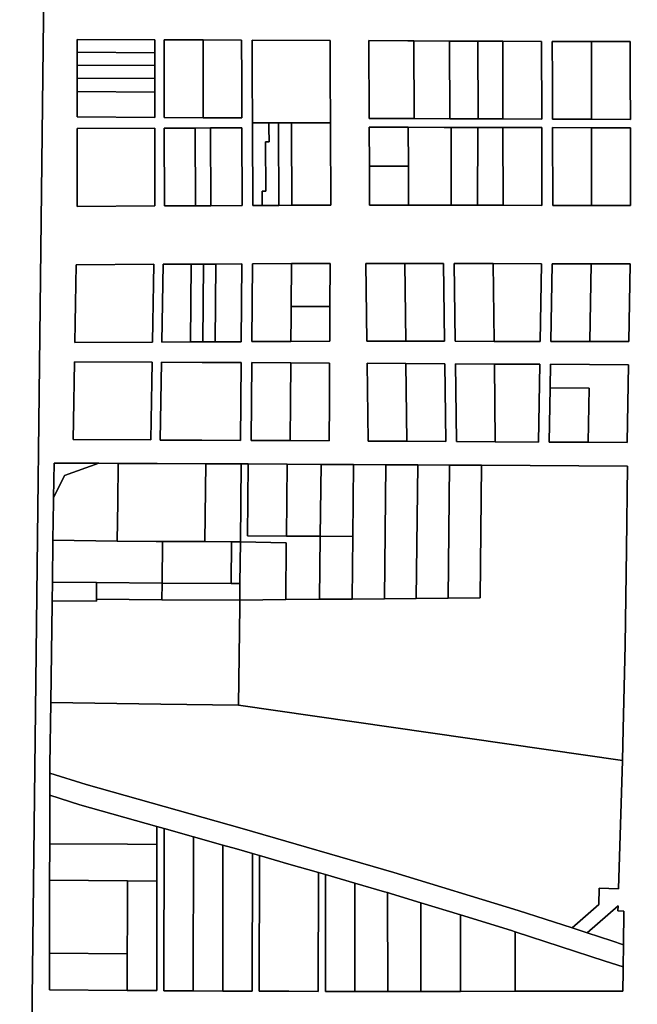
# Model space of a CAD drawing. Header units: feet. Extents: x 1267057 to 1687180, y 137439 to 673336.
# Tile 15 of 159: x 1278671 to 1279718, y 287916 to 289587. Entities that reach past the tile are written whole.
import ezdxf

# ---------------------------------------------------------------- set-up
doc = ezdxf.new("R2010")
doc.units = ezdxf.units.FT
doc.header["$MEASUREMENT"] = 0
doc.layers.add('County_Land_Parcels_IDHS_', color=247, linetype='Continuous')

msp = doc.modelspace()

# ---------------------------------------------------------------- linework, layer by layer
at = {"layer": 'County_Land_Parcels_IDHS_'}
for points in [[(1278732.4, 291448.7), (1278671.8, 286212.5), (1277654.4, 286217)], [(1280811.9, 286199.4), (1278671.8, 286212.5), (1278732.4, 291448.7)]]:
    msp.add_lwpolyline(points, dxfattribs=at)
for points in [[(1278899.7, 289463.8), (1278899.7, 289486.8), (1278899.7, 289508.8), (1278899.7, 289519.8), (1278899.7, 289530.8), (1278899.7, 289552.8), (1278768.3, 289553.4), (1278768.3, 289531.8), (1278768.3, 289520.8), (1278768.2, 289509.8), (1278768.2, 289487.8), (1278768.2, 289464.8), (1278768.2, 289454.8), (1278768.1, 289443.8), (1278768.1, 289421.8), (1278899.7, 289420.8), (1278899.7, 289442.8), (1278899.7, 289453.8), (1278899.7, 289463.8)], [(1278899.7, 289530.8), (1278768.3, 289531.8), (1278768.3, 289553.4), (1278899.7, 289552.8), (1278899.7, 289530.8)], [(1278981.8, 289420.4), (1278915.8, 289420.8), (1278915.8, 289486.8), (1278915.8, 289552.8), (1278981.8, 289552.4), (1278981.8, 289486.4), (1278981.8, 289420.4)], [(1278981.8, 289420.4), (1279047.4, 289420.1), (1279047.2, 289486.1), (1279047, 289552.1), (1278981.8, 289552.4), (1278915.8, 289552.8), (1278915.8, 289486.8), (1278915.8, 289420.8), (1278981.8, 289420.4)], [(1278981.8, 289420.4), (1278981.8, 289486.4), (1278981.8, 289552.4), (1279047, 289552.1), (1279047.2, 289486.1), (1279047.4, 289420.1), (1278981.8, 289420.4)], [(1279197.6, 289411.8), (1279131.6, 289411.8), (1279109.6, 289411.8), (1279093.4, 289411.7), (1279065.4, 289411.7), (1279065.3, 289420.1), (1279065, 289486.1), (1279064.6, 289552.1), (1279197, 289551.4), (1279197.3, 289485.4), (1279197.5, 289419.4), (1279197.6, 289411.8)], [(1279082.1, 289271.5), (1279088.1, 289271.6), (1279110.1, 289271.7), (1279132.1, 289271.8), (1279198.1, 289272.1), (1279197.6, 289404.1), (1279197.6, 289411.8), (1279197.5, 289419.4), (1279197.3, 289485.4), (1279197, 289551.4), (1279064.6, 289552.1), (1279065, 289486.1), (1279065.3, 289420.1), (1279065.4, 289411.7), (1279065.4, 289403.4), (1279066.1, 289271.4), (1279082.1, 289271.5)], [(1279339.5, 289418.9), (1279329.5, 289418.9), (1279263.5, 289419.2), (1279263, 289551.2), (1279329, 289550.9), (1279339, 289550.9), (1279339.5, 289418.9)], [(1279339.5, 289418.9), (1279400.1, 289418.6), (1279424.1, 289418.5), (1279448.1, 289418.5), (1279490.1, 289418.3), (1279556.1, 289418), (1279555.8, 289550), (1279489.8, 289550.3), (1279447.8, 289550.5), (1279423.8, 289550.5), (1279414.8, 289550.6), (1279399.8, 289550.6), (1279339, 289550.9), (1279329, 289550.9), (1279263, 289551.2), (1279263.5, 289419.2), (1279329.5, 289418.9), (1279339.5, 289418.9)], [(1279400.1, 289418.6), (1279339.5, 289418.9), (1279339, 289550.9), (1279399.8, 289550.6), (1279400.1, 289418.6)], [(1279448.1, 289418.5), (1279424.1, 289418.5), (1279400.1, 289418.6), (1279399.8, 289550.6), (1279414.8, 289550.6), (1279423.8, 289550.5), (1279447.8, 289550.5), (1279448.1, 289418.5)], [(1279490.1, 289418.3), (1279448.1, 289418.5), (1279447.8, 289550.5), (1279489.8, 289550.3), (1279490.1, 289418.3)], [(1279490.1, 289418.3), (1279489.8, 289550.3), (1279555.8, 289550), (1279556.1, 289418), (1279490.1, 289418.3)], [(1279640.4, 289417.7), (1279574.2, 289418), (1279574.1, 289484), (1279573.9, 289550), (1279640.2, 289549.7), (1279640.3, 289483.7), (1279640.4, 289417.7)], [(1279640.4, 289417.7), (1279706.4, 289417.5), (1279706.3, 289483.5), (1279706.2, 289549.5), (1279640.2, 289549.7), (1279573.9, 289550), (1279574.1, 289484), (1279574.2, 289418), (1279640.4, 289417.7)], [(1279640.4, 289417.7), (1279640.3, 289483.7), (1279640.2, 289549.7), (1279706.2, 289549.5), (1279706.3, 289483.5), (1279706.4, 289417.5), (1279640.4, 289417.7)], [(1278899.7, 289508.8), (1278768.2, 289509.8), (1278768.3, 289520.8), (1278768.3, 289531.8), (1278899.7, 289530.8), (1278899.7, 289519.8), (1278899.7, 289508.8)], [(1278899.7, 289486.8), (1278768.2, 289487.8), (1278768.2, 289509.8), (1278899.7, 289508.8), (1278899.7, 289486.8)], [(1278899.7, 289463.8), (1278768.2, 289464.8), (1278768.2, 289487.8), (1278899.7, 289486.8), (1278899.7, 289463.8)], [(1278768.2, 289464.8), (1278899.7, 289463.8), (1278899.7, 289453.8), (1278899.7, 289442.8), (1278899.7, 289420.8), (1278768.1, 289421.8), (1278768.1, 289443.8), (1278768.2, 289454.8), (1278768.2, 289464.8)], [(1279082.1, 289271.5), (1279066.1, 289271.4), (1279065.4, 289403.4), (1279065.4, 289411.7), (1279093.4, 289411.7), (1279093.4, 289403.6), (1279093.5, 289379.6), (1279087.5, 289379.6), (1279088, 289295.6), (1279082, 289295.5), (1279082.1, 289271.5)], [(1279110.1, 289271.7), (1279088.1, 289271.6), (1279082.1, 289271.5), (1279082, 289295.5), (1279088, 289295.6), (1279087.5, 289379.6), (1279093.5, 289379.6), (1279093.4, 289403.6), (1279093.4, 289411.7), (1279109.6, 289411.8), (1279109.6, 289403.7), (1279110.1, 289271.7)], [(1279132.1, 289271.8), (1279110.1, 289271.7), (1279109.6, 289403.7), (1279109.6, 289411.8), (1279131.6, 289411.8), (1279131.6, 289403.8), (1279132.1, 289271.8)], [(1279132.1, 289271.8), (1279131.6, 289403.8), (1279131.6, 289411.8), (1279197.6, 289411.8), (1279197.6, 289404.1), (1279198.1, 289272.1), (1279132.1, 289271.8)], [(1278899.9, 289270.6), (1278767.9, 289269.9), (1278767.9, 289302.9), (1278767.9, 289319.9), (1278768, 289335.9), (1278768, 289355.9), (1278768, 289368.9), (1278768, 289376.9), (1278768.1, 289401.9), (1278899.8, 289402.6), (1278899.8, 289377.6), (1278899.8, 289369.6), (1278899.8, 289356.6), (1278899.8, 289336.6), (1278899.8, 289320.6), (1278899.8, 289303.6), (1278899.9, 289270.6)], [(1278899.9, 289270.6), (1278899.8, 289303.6), (1278899.8, 289320.6), (1278899.8, 289336.6), (1278899.8, 289356.6), (1278899.8, 289369.6), (1278899.8, 289377.6), (1278899.8, 289402.6), (1278768.1, 289401.9), (1278768, 289376.9), (1278768, 289368.9), (1278768, 289355.9), (1278768, 289335.9), (1278767.9, 289319.9), (1278767.9, 289302.9), (1278767.9, 289269.9), (1278899.9, 289270.6)], [(1278968.9, 289270.9), (1278994.9, 289271.1), (1279047.9, 289271.4), (1279047.4, 289403.3), (1278994.4, 289403.1), (1278968.4, 289402.9), (1278949.4, 289402.8), (1278915.8, 289402.7), (1278915.9, 289270.7), (1278949.9, 289270.8), (1278968.9, 289270.9)], [(1278968.9, 289270.9), (1278949.9, 289270.8), (1278915.9, 289270.7), (1278915.8, 289402.7), (1278949.4, 289402.8), (1278968.4, 289402.9), (1278968.9, 289270.9)], [(1278994.9, 289271.1), (1278968.9, 289270.9), (1278968.4, 289402.9), (1278994.4, 289403.1), (1278994.9, 289271.1)], [(1278994.9, 289271.1), (1278994.4, 289403.1), (1279047.4, 289403.3), (1279047.9, 289271.4), (1278994.9, 289271.1)], [(1279329.8, 289338.1), (1279263.8, 289338.2), (1279263.6, 289404.2), (1279329.6, 289404.1), (1279329.8, 289338.1)], [(1279490.1, 289403.8), (1279447.5, 289403.9), (1279414.5, 289403.9), (1279402.5, 289403.9), (1279390.5, 289404), (1279329.6, 289404.1), (1279263.6, 289404.2), (1279263.8, 289338.2), (1279264.1, 289272.2), (1279330.1, 289272.1), (1279390.2, 289272), (1279402.2, 289271.9), (1279414.2, 289271.9), (1279447.2, 289271.9), (1279490.4, 289271.8), (1279556.4, 289271.7), (1279556.1, 289403.7), (1279490.1, 289403.8)], [(1279402.2, 289271.9), (1279390.2, 289272), (1279330.1, 289272.1), (1279329.8, 289338.1), (1279329.6, 289404.1), (1279390.5, 289404), (1279402.5, 289403.9), (1279402.2, 289271.9)], [(1279447.2, 289271.9), (1279414.2, 289271.9), (1279402.2, 289271.9), (1279402.5, 289403.9), (1279414.5, 289403.9), (1279447.5, 289403.9), (1279447.2, 289271.9)], [(1279490.4, 289271.8), (1279447.2, 289271.9), (1279447.5, 289403.9), (1279490.1, 289403.8), (1279490.4, 289271.8)], [(1279490.4, 289271.8), (1279490.1, 289403.8), (1279556.1, 289403.7), (1279556.4, 289271.7), (1279490.4, 289271.8)], [(1279640.6, 289271.5), (1279574.6, 289271.6), (1279574.2, 289403.6), (1279640.4, 289403.5), (1279640.6, 289271.5)], [(1279640.4, 289403.5), (1279574.2, 289403.6), (1279574.6, 289271.6), (1279640.6, 289271.5), (1279706.6, 289271.4), (1279706.4, 289403.4), (1279640.4, 289403.5)], [(1279640.6, 289271.5), (1279640.4, 289403.5), (1279706.4, 289403.4), (1279706.6, 289271.4), (1279640.6, 289271.5)], [(1279330.1, 289272.1), (1279264.1, 289272.2), (1279263.8, 289338.2), (1279329.8, 289338.1), (1279330.1, 289272.1)], [(1279196.9, 289100.1), (1279197.4, 289173.1), (1279131.4, 289172.8), (1279065.4, 289172.4), (1279064.5, 289040.4), (1279130.5, 289040.8), (1279196.5, 289041.1), (1279196.8, 289083.1), (1279196.9, 289100.1)], [(1279130.9, 289099.8), (1279130.8, 289082.8), (1279130.5, 289040.8), (1279064.5, 289040.4), (1279065.4, 289172.4), (1279131.4, 289172.8), (1279130.9, 289099.8)], [(1279196.9, 289100.1), (1279130.9, 289099.8), (1279131.4, 289172.8), (1279197.4, 289173.1), (1279196.9, 289100.1)], [(1279325.3, 289041.1), (1279259.3, 289041.2), (1279257.6, 289173.2), (1279323.6, 289173.1), (1279325.3, 289041.1)], [(1279325.3, 289041.1), (1279391.2, 289041), (1279389.6, 289173), (1279323.6, 289173.1), (1279257.6, 289173.2), (1279259.3, 289041.2), (1279325.3, 289041.1)], [(1279325.3, 289041.1), (1279323.6, 289173.1), (1279389.6, 289173), (1279391.2, 289041), (1279325.3, 289041.1)], [(1279475.2, 289040.8), (1279409.2, 289040.9), (1279407.6, 289172.9), (1279473.6, 289172.8), (1279475.2, 289040.8)], [(1279475.2, 289040.8), (1279553.6, 289040.7), (1279555.8, 289172.7), (1279473.6, 289172.8), (1279407.6, 289172.9), (1279409.2, 289040.9), (1279475.2, 289040.8)], [(1279475.2, 289040.8), (1279473.6, 289172.8), (1279555.8, 289172.7), (1279553.6, 289040.7), (1279475.2, 289040.8)], [(1278895.9, 289039.6), (1278763.9, 289038.9), (1278764.5, 289071.9), (1278765, 289104.9), (1278765.6, 289137.9), (1278766.2, 289170.9), (1278898.2, 289171.6), (1278897.6, 289138.6), (1278897, 289105.6), (1278896.5, 289072.6), (1278895.9, 289039.6)], [(1278895.9, 289039.6), (1278896.5, 289072.6), (1278897, 289105.6), (1278897.6, 289138.6), (1278898.2, 289171.6), (1278766.2, 289170.9), (1278765.6, 289137.9), (1278765, 289104.9), (1278764.5, 289071.9), (1278763.9, 289038.9), (1278895.9, 289039.6)], [(1279003.2, 289172.1), (1278998.2, 289172.1), (1278982.2, 289172), (1278961.2, 289171.9), (1278914.2, 289171.7), (1278911.9, 289039.7), (1278960.4, 289039.9), (1278981.4, 289040), (1278997.4, 289040.1), (1279002.4, 289040.1), (1279046.4, 289040.3), (1279047.2, 289172.3), (1279003.2, 289172.1)], [(1278960.4, 289039.9), (1278911.9, 289039.7), (1278914.2, 289171.7), (1278961.2, 289171.9), (1278960.4, 289039.9)], [(1278981.4, 289040), (1278960.4, 289039.9), (1278961.2, 289171.9), (1278982.2, 289172), (1278981.4, 289040)], [(1279002.4, 289040.1), (1278997.4, 289040.1), (1278981.4, 289040), (1278982.2, 289172), (1278998.2, 289172.1), (1279003.2, 289172.1), (1279002.4, 289040.1)], [(1279002.4, 289040.1), (1279003.2, 289172.1), (1279047.2, 289172.3), (1279046.4, 289040.3), (1279002.4, 289040.1)], [(1279637.6, 289040.5), (1279571.6, 289040.7), (1279573.8, 289172.6), (1279639.8, 289172.5), (1279637.6, 289040.5)], [(1279637.6, 289040.5), (1279703.6, 289040.4), (1279705.8, 289172.4), (1279639.8, 289172.5), (1279573.8, 289172.6), (1279571.6, 289040.7), (1279637.6, 289040.5)], [(1279637.6, 289040.5), (1279639.8, 289172.5), (1279705.8, 289172.4), (1279703.6, 289040.4), (1279637.6, 289040.5)], [(1279130.5, 289040.8), (1279130.8, 289082.8), (1279130.9, 289099.8), (1279196.9, 289100.1), (1279196.8, 289083.1), (1279196.5, 289041.1), (1279130.5, 289040.8)], [(1278893.1, 288873.5), (1278761.1, 288874.1), (1278761.6, 288905.5), (1278762.2, 288938.5), (1278762.8, 288971.5), (1278763.4, 289006), (1278895.3, 289005.4), (1278894.8, 288972.4), (1278894.2, 288939.5), (1278893.7, 288906.5), (1278893.1, 288873.5)], [(1278893.1, 288873.5), (1278893.7, 288906.5), (1278894.2, 288939.5), (1278894.8, 288972.4), (1278895.3, 289005.4), (1278763.4, 289006), (1278762.8, 288971.5), (1278762.2, 288938.5), (1278761.6, 288905.5), (1278761.1, 288874.1), (1278893.1, 288873.5)], [(1278979.3, 288873.1), (1278909.1, 288873.4), (1278910.2, 288939.4), (1278911.3, 289005.4), (1278980.2, 289005), (1279046.2, 289004.7), (1279045.8, 288938.8), (1279045.3, 288872.8), (1278979.3, 288873.1)], [(1278979.3, 288873.1), (1279045.3, 288872.8), (1279045.8, 288938.8), (1279046.2, 289004.7), (1278980.2, 289005), (1278911.3, 289005.4), (1278910.2, 288939.4), (1278909.1, 288873.4), (1278979.3, 288873.1)], [(1279129.3, 288872.4), (1279063.3, 288872.7), (1279063.8, 288938.7), (1279064.2, 289004.7), (1279130.2, 289004.4), (1279129.8, 288938.4), (1279129.3, 288872.4)], [(1279130.2, 289004.4), (1279064.2, 289004.7), (1279063.8, 288938.7), (1279063.3, 288872.7), (1279129.3, 288872.4), (1279195.3, 288872.1), (1279195.8, 288938.1), (1279196.2, 289004.1), (1279130.2, 289004.4)], [(1279129.3, 288872.4), (1279129.8, 288938.4), (1279130.2, 289004.4), (1279196.2, 289004.1), (1279195.8, 288938.1), (1279195.3, 288872.1), (1279129.3, 288872.4)], [(1279327.4, 288871.3), (1279261.4, 288871.7), (1279259.7, 289003.7), (1279325.7, 289003.3), (1279327.4, 288871.3)], [(1279325.7, 289003.3), (1279259.7, 289003.7), (1279261.4, 288871.7), (1279327.4, 288871.3), (1279393.3, 288870.9), (1279391.7, 289002.9), (1279325.7, 289003.3)], [(1279327.4, 288871.3), (1279325.7, 289003.3), (1279391.7, 289002.9), (1279393.3, 288870.9), (1279327.4, 288871.3)], [(1279477.3, 288870.4), (1279411.3, 288870.8), (1279409.7, 289002.8), (1279475.7, 289002.4), (1279477.3, 288870.4)], [(1279475.7, 289002.4), (1279409.7, 289002.8), (1279411.3, 288870.8), (1279477.3, 288870.4), (1279550.8, 288870), (1279553, 289002), (1279475.7, 289002.4)], [(1279477.3, 288870.4), (1279475.7, 289002.4), (1279553, 289002), (1279550.8, 288870), (1279477.3, 288870.4)], [(1279570.4, 288961.9), (1279568.8, 288869.9), (1279634.8, 288869.5), (1279700.8, 288869.1), (1279703, 289001.1), (1279637, 289001.5), (1279571, 289001.9), (1279570.4, 288961.9)], [(1279634.8, 288869.5), (1279636.3, 288961.5), (1279570.4, 288961.9), (1279571, 289001.9), (1279637, 289001.5), (1279703, 289001.1), (1279700.8, 288869.1), (1279634.8, 288869.5)], [(1279634.8, 288869.5), (1279568.8, 288869.9), (1279570.4, 288961.9), (1279636.3, 288961.5), (1279634.8, 288869.5)], [(1279453.8, 288830.6), (1279399.8, 288830.9), (1279345.8, 288831.2), (1279291.8, 288831.5), (1279236.8, 288831.9), (1279226, 288831.9), (1279181.8, 288832.1), (1279124.3, 288832.4), (1279058.3, 288832.7), (1279046.3, 288832.8), (1278986.3, 288833), (1278903.8, 288833.4), (1278837.8, 288833.7), (1278804.9, 288833.9), (1278728.8, 288834.2), (1278728, 288775.5), (1278727.9, 288769.2), (1278727, 288703.2), (1278726, 288632.2), (1278725.6, 288600.7), (1278725.5, 288595.7), (1278723.2, 288427.8), (1278721.7, 288321.5), (1278721.7, 288308.2), (1278721.6, 288270.5), (1278721.5, 288188.3), (1278721.3, 288126.3), (1278721.2, 288064.3), (1278721.1, 288002.3), (1278721, 287940.3), (1278853, 287939.3), (1278903, 287938.9), (1278903.3, 288112.9), (1278903.3, 288124.9), (1278903.4, 288186.9), (1278903.4, 288217.4), (1278915.4, 288214.1), (1278915, 287938.8), (1278965, 287938.4), (1279015, 287937.9), (1279027.9, 287937.8), (1279065, 287937.8), (1279065.3, 288171.6), (1279077.3, 288168.1), (1279077, 287937.8), (1279127, 287937.7), (1279177, 287937.6), (1279177.3, 288139.2), (1279189.3, 288135.7), (1279189, 287937.5), (1279239, 287937.5), (1279289, 287937.4), (1279295, 287937.3), (1279301, 287937.3), (1279351, 287937.2), (1279358.8, 287937.2), (1279418, 287937.4), (1279511, 287937.7), (1279542.4, 287937.8), (1279693.4, 287938.2), (1279694, 287972.7), (1279694.1, 287979.1), (1279694.6, 288016.8), (1279695.5, 288074), (1279685.3, 288074.3), (1279685.6, 288082.9), (1279633, 288037), (1279607.5, 288045.3), (1279652.8, 288084.8), (1279653.4, 288112.5), (1279686.4, 288111.7), (1279692.8, 288329.2), (1279694.4, 288382.5), (1279697.8, 288526), (1279699.8, 288687.5), (1279701.6, 288829.1), (1279453.8, 288830.6)], [(1278836, 288701.8), (1278727, 288703.2), (1278727.9, 288769.2), (1278728, 288775.5), (1278746.7, 288812.9), (1278804.9, 288833.9), (1278837.8, 288833.7), (1278836.9, 288767.8), (1278836, 288701.8)], [(1278728, 288775.5), (1278728.8, 288834.2), (1278804.9, 288833.9), (1278746.7, 288812.9), (1278728, 288775.5)], [(1278984.5, 288701.1), (1278912.9, 288701.4), (1278902, 288701.4), (1278836, 288701.8), (1278836.9, 288767.8), (1278837.8, 288833.7), (1278903.8, 288833.4), (1278986.3, 288833), (1278984.5, 288701.1)], [(1279044.9, 288700.8), (1279029.9, 288700.8), (1278984.5, 288701.1), (1278986.3, 288833), (1279046.3, 288832.8), (1279044.9, 288700.8)], [(1279692.8, 288329.2), (1279041.9, 288423.4), (1279043.7, 288591.4), (1279043.8, 288601.8), (1279121.8, 288602.5), (1279179.3, 288603), (1279234.3, 288603.5), (1279289.3, 288604.1), (1279343.3, 288604.6), (1279397.3, 288605.1), (1279451.4, 288605.6), (1279453.8, 288830.6), (1279701.6, 288829.1), (1279699.8, 288687.5), (1279697.8, 288526), (1279694.4, 288382.5), (1279692.8, 288329.2)], [(1279123, 288710.4), (1279180.5, 288710.1), (1279179.3, 288603), (1279121.8, 288602.5), (1279122.8, 288698.9), (1279044.9, 288700.8), (1279046.3, 288832.8), (1279058.3, 288832.7), (1279057, 288710.7), (1279123, 288710.4)], [(1279123, 288710.4), (1279057, 288710.7), (1279058.3, 288832.7), (1279124.3, 288832.4), (1279123, 288710.4)], [(1279180.5, 288710.1), (1279123, 288710.4), (1279124.3, 288832.4), (1279181.8, 288832.1), (1279180.5, 288710.1)], [(1279235.5, 288709.8), (1279180.5, 288710.1), (1279181.8, 288832.1), (1279226, 288831.9), (1279236.8, 288831.9), (1279235.5, 288709.8)], [(1279289.3, 288604.1), (1279234.3, 288603.5), (1279235.5, 288709.8), (1279236.8, 288831.9), (1279291.8, 288831.5), (1279289.3, 288604.1)], [(1279343.3, 288604.6), (1279289.3, 288604.1), (1279291.8, 288831.5), (1279345.8, 288831.2), (1279343.3, 288604.6)], [(1279397.3, 288605.1), (1279343.3, 288604.6), (1279345.8, 288831.2), (1279399.8, 288830.9), (1279397.3, 288605.1)], [(1279397.3, 288605.1), (1279399.8, 288830.9), (1279453.8, 288830.6), (1279451.4, 288605.6), (1279397.3, 288605.1)], [(1279234.3, 288603.5), (1279179.3, 288603), (1279180.5, 288710.1), (1279235.5, 288709.8), (1279234.3, 288603.5)], [(1278912.1, 288630.4), (1278801, 288631.5), (1278726, 288632.2), (1278727, 288703.2), (1278836, 288701.8), (1278902, 288701.4), (1278912.9, 288701.4), (1278912.1, 288630.4)], [(1279029.1, 288629.8), (1278912.1, 288630.4), (1278912.9, 288701.4), (1278984.5, 288701.1), (1279029.9, 288700.8), (1279029.1, 288629.8)], [(1279044.1, 288629.8), (1279029.1, 288629.8), (1279029.9, 288700.8), (1279044.9, 288700.8), (1279044.1, 288629.8)], [(1279121.8, 288602.5), (1279043.8, 288601.8), (1279044.1, 288629.8), (1279044.9, 288700.8), (1279122.8, 288698.9), (1279121.8, 288602.5)], [(1278800.6, 288603), (1278800.6, 288600), (1278725.6, 288600.7), (1278726, 288632.2), (1278801, 288631.5), (1278800.6, 288603)], [(1278911.8, 288602.4), (1278800.6, 288603), (1278801, 288631.5), (1278912.1, 288630.4), (1278911.8, 288602.4)], [(1279043.8, 288601.8), (1278911.8, 288602.4), (1278912.1, 288630.4), (1279029.1, 288629.8), (1279044.1, 288629.8), (1279043.8, 288601.8)], [(1279041.9, 288423.4), (1278909.9, 288425.2), (1278723.2, 288427.8), (1278725.5, 288595.7), (1278725.6, 288600.7), (1278800.6, 288600), (1278800.6, 288603), (1278911.8, 288602.4), (1279043.8, 288601.8), (1279043.7, 288591.4), (1279041.9, 288423.4)], [(1279692.8, 288329.2), (1279686.4, 288111.7), (1279653.4, 288112.5), (1279652.8, 288084.8), (1279607.5, 288045.3), (1279515.8, 288075.1), (1279304.9, 288139.6), (1279048.1, 288214), (1278783.1, 288288.7), (1278721.7, 288308.2), (1278721.7, 288321.5), (1278723.2, 288427.8), (1278909.9, 288425.2), (1279041.9, 288423.4), (1279692.8, 288329.2)], [(1279607.5, 288045.3), (1279633, 288037), (1279675.1, 288023.3), (1279694.6, 288016.8), (1279694.1, 287979.1), (1279663.9, 287989.1), (1279511, 288038.9), (1279505, 288040.8), (1279418.1, 288067.4), (1279351.2, 288087.9), (1279301.2, 288103.1), (1279294.7, 288105.2), (1279289.2, 288106.7), (1279239.3, 288121.2), (1279189.3, 288135.7), (1279177.3, 288139.2), (1279127.3, 288153.6), (1279077.3, 288168.1), (1279065.3, 288171.6), (1279038.2, 288179.5), (1279015.4, 288185.9), (1278965.4, 288200), (1278915.4, 288214.1), (1278903.4, 288217.4), (1278772.8, 288254.2), (1278721.6, 288270.5), (1278721.7, 288308.2), (1278783.1, 288288.7), (1279048.1, 288214), (1279304.9, 288139.6), (1279515.8, 288075.1), (1279607.5, 288045.3)], [(1278903.4, 288217.4), (1278903.4, 288186.9), (1278853.4, 288187.3), (1278721.5, 288188.3), (1278721.6, 288270.5), (1278772.8, 288254.2), (1278903.4, 288217.4)], [(1278965.4, 288200), (1278965, 287938.4), (1278915, 287938.8), (1278915.4, 288214.1), (1278965.4, 288200)], [(1278903.3, 288124.9), (1278853.3, 288125.3), (1278721.3, 288126.3), (1278721.5, 288188.3), (1278853.4, 288187.3), (1278903.4, 288186.9), (1278903.3, 288124.9)], [(1279015.4, 288185.9), (1279015, 287937.9), (1278965, 287938.4), (1278965.4, 288200), (1279015.4, 288185.9)], [(1279065.3, 288171.6), (1279065, 287937.8), (1279027.9, 287937.8), (1279015, 287937.9), (1279015.4, 288185.9), (1279038.2, 288179.5), (1279065.3, 288171.6)], [(1279177.3, 288139.2), (1279177, 287937.6), (1279127, 287937.7), (1279077, 287937.8), (1279077.3, 288168.1), (1279127.3, 288153.6), (1279177.3, 288139.2)], [(1278853.1, 288001.3), (1278721.1, 288002.3), (1278721.2, 288064.3), (1278721.3, 288126.3), (1278853.3, 288125.3), (1278853.3, 288113.3), (1278853.2, 288063.3), (1278853.1, 288001.3)], [(1278853, 287939.3), (1278853.1, 288001.3), (1278853.2, 288063.3), (1278853.3, 288113.3), (1278853.3, 288125.3), (1278903.3, 288124.9), (1278903.3, 288112.9), (1278903, 287938.9), (1278853, 287939.3)], [(1279239.3, 288121.2), (1279239, 287937.5), (1279189, 287937.5), (1279189.3, 288135.7), (1279239.3, 288121.2)], [(1279294.7, 288105.2), (1279295, 287937.3), (1279289, 287937.4), (1279239, 287937.5), (1279239.3, 288121.2), (1279289.2, 288106.7), (1279294.7, 288105.2)], [(1279351.2, 288087.9), (1279351, 287937.2), (1279301, 287937.3), (1279295, 287937.3), (1279294.7, 288105.2), (1279301.2, 288103.1), (1279351.2, 288087.9)], [(1279418.1, 288067.4), (1279418, 287937.4), (1279358.8, 287937.2), (1279351, 287937.2), (1279351.2, 288087.9), (1279418.1, 288067.4)], [(1279694.6, 288016.8), (1279675.1, 288023.3), (1279633, 288037), (1279685.6, 288082.9), (1279685.3, 288074.3), (1279695.5, 288074), (1279694.6, 288016.8)], [(1279511, 288038.9), (1279511, 287937.7), (1279418, 287937.4), (1279418.1, 288067.4), (1279505, 288040.8), (1279511, 288038.9)], [(1279694.1, 287979.1), (1279694, 287972.7), (1279693.4, 287938.2), (1279542.4, 287937.8), (1279511, 287937.7), (1279511, 288038.9), (1279663.9, 287989.1), (1279694.1, 287979.1)], [(1278853, 287939.3), (1278721, 287940.3), (1278721.1, 288002.3), (1278853.1, 288001.3), (1278853, 287939.3)]]:
    msp.add_lwpolyline(points, close=True, dxfattribs=at)

doc.saveas('drawing.dxf')
